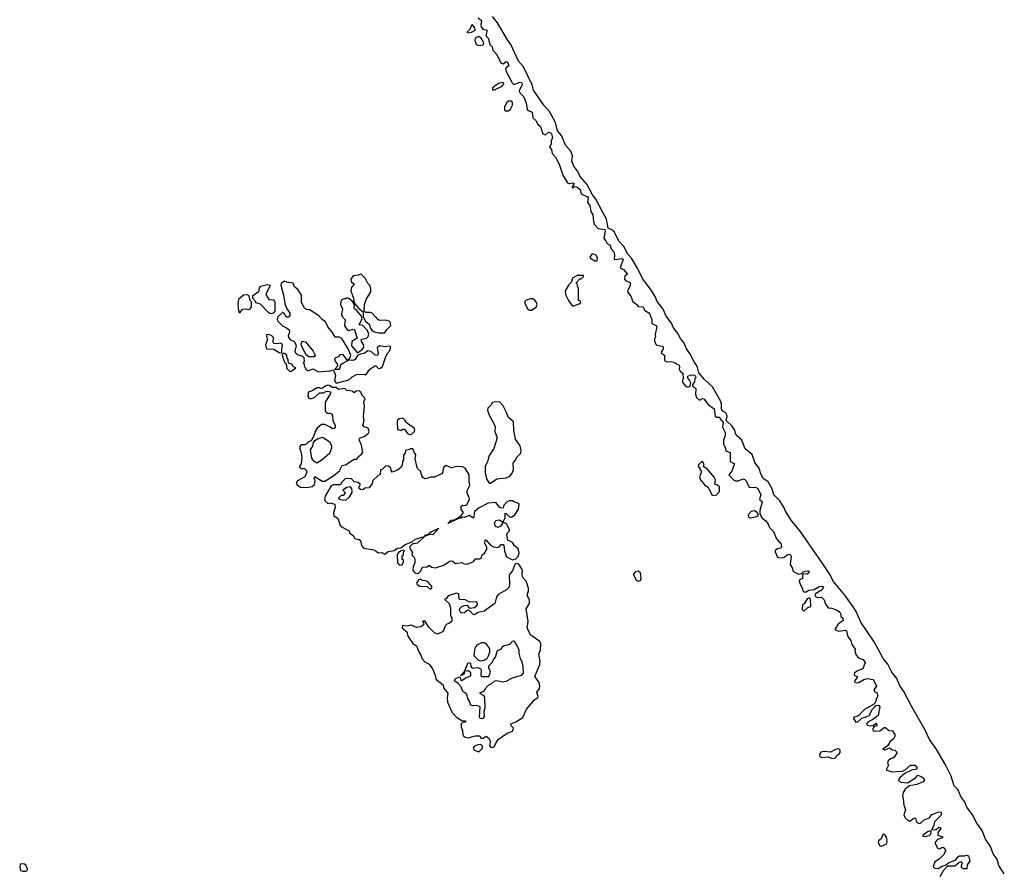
# Model space of a CAD drawing. Extents: x 2923744 to 3052146, y 543855 to 918667.
# Tile 41 of 50: x 2978165 to 2987493, y 843719 to 851793. Entities that reach past the tile are written whole.
import ezdxf

# ---------------------------------------------------------------- set-up
doc = ezdxf.new("R2010")
doc.units = 0

msp = doc.modelspace()

# ---------------------------------------------------------------- linework, layer by layer
at = {"layer": '0CON10XD'}
for points in [[(2987493.1, 843705), (2987442, 843785), (2987424.6, 843844.6), (2987386.2, 843895), (2987362.5, 843962.5), (2987315, 844032.5), (2987284.2, 844115), (2987231.8, 844185), (2987191.2, 844265), (2987137.5, 844335), (2987118.8, 844385), (2987085, 844431.4), (2987052.1, 844502.1), (2987018.1, 844538.1), (2986990.1, 844630.1), (2986932.6, 844742.6), (2986846.9, 844886.9), (2986785, 844978.1), (2986741, 845071), (2986616.2, 845285), (2986540.7, 845430.7), (2986504.7, 845485), (2986474.4, 845554.4), (2986429.1, 845615), (2986390.3, 845690.3), (2986345, 845744.4), (2986313.8, 845803.8), (2986260.9, 845900.9), (2986135, 846087.5), (2986089.1, 846189.1), (2986061.7, 846231.7), (2985983.9, 846343.9), (2985870.8, 846475), (2985842.7, 846535), (2985768.7, 846648.7), (2985558.7, 846948.7), (2985475.4, 847055), (2985416.5, 847145), (2985404, 847176), (2985366.6, 847236.6), (2985310.4, 847295), (2985295, 847350), (2985255, 847416.1), (2985209.5, 847449.5), (2985183.3, 847503.3), (2985171.7, 847545), (2985130.7, 847600.7), (2985105.7, 847675), (2985038.8, 847728.8), (2985005, 847812), (2984957, 847857), (2984946, 847875), (2984940, 847905), (2984913.8, 847945), (2984862.5, 847995), (2984857.5, 848005), (2984868, 848035), (2984865, 848052.5), (2984855, 848068.8), (2984825, 848087.5), (2984814.2, 848104.2), (2984815.4, 848154.6), (2984806, 848185), (2984728.1, 848318.1), (2984652, 848385), (2984599.3, 848449.3), (2984582.3, 848512.3), (2984551.1, 848561.1), (2984513.3, 848633.3), (2984482.2, 848675), (2984456, 848735), (2984425, 848774), (2984401.4, 848821.4), (2984359.2, 848875), (2984339.2, 848919.2), (2984290, 848985), (2984262.3, 849052.3), (2984205, 849123.8), (2984188.8, 849165), (2984149.4, 849229.4), (2984068, 849335), (2984019.5, 849439.5), (2983960.8, 849535), (2983924.8, 849574.8), (2983892.1, 849642.1), (2983844.2, 849694.2), (2983796.4, 849785), (2983775, 849802.5), (2983739.2, 849819.2), (2983724.1, 849904.1), (2983691.7, 849961.7), (2983624.1, 850094.1), (2983591.1, 850135), (2983536.8, 850236.8), (2983472.1, 850312.1), (2983454.2, 850355), (2983413.8, 850405), (2983396, 850455), (2983401.8, 850505), (2983387.2, 850547.2), (2983336.9, 850605), (2983296.7, 850696.7), (2983259.7, 850739.7), (2983241.2, 850821.2), (2983183.8, 850923.8), (2983131.1, 850985), (2983033.8, 851125), (2983020.9, 851175), (2982938.3, 851348.3), (2982891.7, 851401.7), (2982817.8, 851557.8), (2982785, 851602.5), (2982692.2, 851762.2), (2982643.6, 851825)], [(2982415, 851667.5), (2982445, 851674), (2982478.8, 851695), (2982475.6, 851715.6), (2982455, 851743.3), (2982445, 851742.5), (2982428.3, 851701.7), (2982402.5, 851675), (2982415, 851667.5)], [(2982509.7, 851809.7), (2982540.6, 851785), (2982533.5, 851745), (2982536.5, 851725), (2982553.9, 851703.9), (2982593.8, 851695), (2982581.9, 851645), (2982605.5, 851615.5), (2982611.4, 851581.4), (2982623.8, 851553.8), (2982641.4, 851535), (2982648.9, 851505), (2982684, 851465), (2982722, 851385), (2982745, 851376.2), (2982773, 851397), (2982785, 851390), (2982800, 851355), (2982772.7, 851337.3), (2982767.5, 851315), (2982831.2, 851195), (2982845, 851181.2), (2982905, 851202.5), (2982922.5, 851195), (2982926.7, 851175), (2982899.3, 851130.7), (2982896.7, 851115), (2982905, 851097.5), (2982937.5, 851065), (2982963.8, 851005), (2982973.3, 850943.3), (2982985, 850932), (2983018.8, 850918.8), (2983028, 850865), (2983055, 850840), (2983073.1, 850803.1), (2983100.5, 850780.5), (2983122.7, 850712.7), (2983145, 850703.8), (2983175, 850728), (2983192.7, 850722.7), (2983202.1, 850712.1), (2983214.4, 850675), (2983201.2, 850645), (2983200.8, 850615), (2983184.3, 850585), (2983204.2, 850564.2), (2983210.6, 850525), (2983241.1, 850491.1), (2983275.6, 850425), (2983312.2, 850322.2), (2983355, 850248.2), (2983375, 850241.5), (2983405, 850248.1), (2983416.2, 850245), (2983416.2, 850235), (2983397.5, 850205), (2983405, 850201.2), (2983427.3, 850212.7), (2983454, 850205), (2983475.8, 850185), (2983484.2, 850144.2), (2983546, 850115), (2983550, 850105), (2983543.2, 850063.2), (2983565, 850033.3), (2983575.7, 849975.7), (2983596, 849945), (2983601.7, 849881.7), (2983610, 849855), (2983645, 849816.7), (2983707.5, 849805), (2983712.5, 849795), (2983700, 849725), (2983715, 849703.3), (2983730, 849675), (2983759.2, 849659.2), (2983767.5, 849625), (2983794.3, 849595), (2983801.4, 849565), (2983796.7, 849526.7), (2983813.9, 849523.9), (2983865, 849532.5), (2983880.8, 849525), (2983852.5, 849445), (2983885, 849426.7), (2983922.5, 849385), (2983897.5, 849365), (2983893.8, 849335), (2983905, 849322.5), (2983950, 849305), (2983950, 849275), (2983925, 849230), (2983924.4, 849215), (2983954.4, 849174.4), (2983972.9, 849125), (2984012.5, 849095), (2984025, 849077.5), (2984073.3, 849073.3), (2984083.8, 849043.8), (2984125, 849017.5), (2984134.2, 849004.2), (2984153.3, 848955), (2984152.5, 848915), (2984195, 848896.7), (2984202.5, 848885), (2984186.7, 848815), (2984189.3, 848790.7), (2984178.3, 848771.7), (2984178, 848755), (2984189.2, 848725), (2984201.1, 848711.1), (2984255, 848702.5), (2984262.5, 848695), (2984260, 848675), (2984243.8, 848645), (2984246.7, 848635), (2984272.5, 848615), (2984274.4, 848564.4), (2984295, 848553.8), (2984326.2, 848556.2), (2984359.3, 848549.3), (2984413, 848523), (2984417.5, 848505), (2984412.5, 848485), (2984422.5, 848465), (2984446.7, 848445), (2984450, 848395), (2984440, 848365), (2984473.6, 848323.6), (2984495, 848312.5), (2984518.3, 848321.7), (2984522.5, 848355), (2984509.3, 848379.3)], [(2982515, 851548.6), (2982555, 851554), (2982561.9, 851575), (2982537.1, 851617.1), (2982515, 851633.1), (2982489.2, 851625), (2982480.6, 851615), (2982476.7, 851595), (2982490, 851560), (2982515, 851548.6)], [(2982665, 851130), (2982735, 851162.5), (2982752.5, 851185), (2982750, 851195), (2982735, 851198.8), (2982702.3, 851187.7), (2982645, 851147.5), (2982645, 851130), (2982665, 851130)], [(2982795, 850930), (2982815, 850947.5), (2982833.3, 850985), (2982835, 851010), (2982816.1, 851026.1), (2982795, 851021.2), (2982776.7, 851005), (2982757.5, 850965), (2982758.3, 850938.3), (2982765, 850930), (2982795, 850930)], [(2983635, 849510), (2983638.8, 849535), (2983625, 849563.3), (2983596.1, 849576.1), (2983585, 849572.5), (2983566.7, 849545), (2983573.3, 849535), (2983615, 849510), (2983635, 849510)], [(2981165, 848352.5), (2981285, 848383.3), (2981315, 848412.5), (2981355, 848432.5), (2981425, 848437.5), (2981445, 848430), (2981482.5, 848485), (2981530, 848515), (2981540, 848515), (2981565, 848490), (2981585, 848493.3), (2981601.7, 848508.3), (2981633.3, 848605), (2981651.7, 848638.3), (2981670, 848655), (2981680, 848695), (2981665, 848702.5), (2981625, 848696.7), (2981574.2, 848705.8), (2981551.2, 848685), (2981560, 848635), (2981555, 848612.5), (2981532.5, 848615), (2981495, 848650), (2981464, 848656), (2981427.7, 848632.3), (2981393, 848627), (2981366.4, 848613.6), (2981343, 848577), (2981325, 848567.5), (2981285, 848570), (2981220, 848535), (2981201.7, 848518.3), (2981197.5, 848495), (2981188.3, 848481.7), (2981155, 848480), (2981150, 848485), (2981180, 848515), (2981177.5, 848535), (2981156.4, 848556.4), (2981150, 848575), (2981158.3, 848591.7), (2981192.3, 848607.7), (2981205, 848622.5), (2981225, 848626.7), (2981265, 848570), (2981271.7, 848578.3), (2981288.3, 848581.7), (2981302.5, 848615), (2981276.1, 848676.1), (2981215.7, 848775.7), (2981195, 848786.2), (2981155, 848787.5), (2981126.2, 848835), (2981084, 848885), (2981062.5, 848932.5), (2981030, 848955), (2981002, 848985), (2980915, 849044.4), (2980885, 849049.4), (2980865, 849062.9), (2980835.7, 849114.3), (2980834.3, 849185), (2980804.5, 849234.5), (2980768.8, 849265), (2980755, 849297.5), (2980695, 849307.5), (2980675, 849317.5), (2980642.5, 849295), (2980639.3, 849280.7), (2980665.7, 849185), (2980677.5, 849105), (2980691.7, 849061.7), (2980723.3, 849015), (2980723, 848987), (2980710, 848975), (2980695, 848976.7), (2980683.3, 848985), (2980670, 849015), (2980655, 849020), (2980609.3, 848980.7), (2980606, 848955), (2980614.2, 848935), (2980653.6, 848893.6), (2980694.1, 848874.1), (2980716.7, 848855), (2980720, 848835), (2980709.3, 848800.7), (2980712, 848785), (2980728.8, 848765), (2980764, 848745), (2980778, 848725), (2980784, 848705), (2980772, 848655), (2980779.5, 848639.5), (2980795, 848623.8), (2980845, 848607.5), (2980857.5, 848595), (2980860, 848555), (2980850, 848545), (2980860, 848535), (2980860, 848515), (2980877.5, 848485), (2980895, 848472.5), (2980905, 848472.5), (2980945, 848486.7), (2980995, 848460), (2981035, 848463.3), (2981103, 848467), (2981138.3, 848478.3), (2981157, 848423), (2981147.5, 848375), (2981165, 848352.5)], [(2981565, 848826.7), (2981625, 848827.5), (2981645, 848860), (2981681.7, 848898.3), (2981675, 848927.5), (2981665, 848937.5), (2981635, 848947.5), (2981575, 848943.3), (2981557.5, 848955), (2981505, 849013.3), (2981485, 849020), (2981445, 849020), (2981430, 849035), (2981433.3, 849095), (2981446.2, 849145), (2981492.5, 849215), (2981492.5, 849245), (2981482.5, 849275), (2981462.5, 849295), (2981437.5, 849345), (2981405, 849380), (2981395, 849382.5), (2981376.4, 849373.6), (2981325, 849366.7), (2981302.5, 849335), (2981305, 849310), (2981330, 849295), (2981330, 849285), (2981308.3, 849261.7), (2981303.3, 849225), (2981326.4, 849156.4), (2981330, 849125), (2981341.7, 849101.7), (2981377, 849057), (2981418.3, 849028.3), (2981418.3, 848978.3), (2981440, 848940), (2981478.3, 848908.3), (2981486.2, 848875), (2981502.3, 848852.3), (2981525, 848836.2), (2981565, 848826.7)], [(2983415, 849083.3), (2983467, 849103), (2983480, 849115), (2983478.3, 849128.3), (2983460, 849135), (2983460, 849255), (2983450, 849265), (2983450, 849285), (2983440, 849295), (2983440, 849305), (2983471.7, 849338.3), (2983485, 849340), (2983498.3, 849351.7), (2983507, 849363), (2983505, 849370), (2983445, 849370), (2983403.6, 849346.4), (2983390, 849305), (2983365, 849280), (2983333.6, 849226.4), (2983335, 849190), (2983363.3, 849135), (2983400, 849085), (2983415, 849083.3)], [(2980555, 849012.5), (2980575, 849020), (2980586.4, 849033.6), (2980586.4, 849116.4), (2980575, 849136.7), (2980530.7, 849140.7), (2980502.5, 849185), (2980502.5, 849205), (2980540, 849275), (2980515, 849283.3), (2980444.1, 849265.9), (2980433.8, 849255), (2980427.5, 849215), (2980370, 849175), (2980370, 849155), (2980400, 849125), (2980400, 849115), (2980445, 849102), (2980515, 849026.7), (2980535, 849013.3), (2980555, 849012.5)], [(2980255, 849020), (2980276.4, 849053.6), (2980303.9, 849056.1), (2980335, 849048), (2980350, 849055), (2980361.2, 849075), (2980361.7, 849121.7), (2980350, 849135), (2980340, 849175), (2980327, 849187), (2980284.1, 849185.9), (2980238.8, 849145), (2980232, 849105), (2980233.9, 849053.9), (2980245, 849020), (2980255, 849020)], [(2981365, 848640), (2981409.3, 848670.7), (2981426.4, 848693.6), (2981425, 848710), (2981402.5, 848745), (2981403, 848767), (2981452.3, 848777.7), (2981467, 848793), (2981474, 848815), (2981459.2, 848849.2), (2981416.4, 848896.4), (2981382.5, 848902.5), (2981410, 848965), (2981402.5, 848985), (2981359.3, 849039.3), (2981337.5, 849055), (2981332.5, 849065), (2981337.5, 849087.5), (2981320, 849120), (2981285, 849152.5), (2981265, 849160), (2981255, 849150), (2981235, 849150), (2981215, 849137.5), (2981206.1, 849123.9), (2981204.2, 849095), (2981223.8, 849055), (2981213.6, 849003.6), (2981221.7, 848981.7), (2981249.5, 848949.5), (2981242.5, 848895), (2981271.7, 848851.7), (2981285, 848850), (2981325, 848862.5), (2981337, 848857), (2981361.7, 848778.3), (2981312.5, 848745), (2981307.5, 848705), (2981365, 848640)], [(2983015, 849042.5), (2983059.3, 849070.7), (2983067.5, 849095), (2983062.5, 849115), (2983046.4, 849136.4), (2983025, 849150), (2983005, 849151.2), (2982963.2, 849136.8), (2982952, 849125), (2982949.5, 849109.5), (2982975, 849056.7), (2982995, 849042.5), (2983015, 849042.5)], [(2980645, 848640), (2980650, 848645), (2980647.5, 848675), (2980656, 848705), (2980648.8, 848725), (2980635, 848731.2), (2980605, 848722.5), (2980575, 848727.5), (2980567.5, 848735), (2980570, 848785), (2980555, 848800), (2980525, 848812.5), (2980505, 848807.5), (2980503.3, 848795), (2980513.3, 848765), (2980493.8, 848715), (2980505, 848677.5), (2980574.1, 848674.1), (2980625, 848642.5), (2980645, 848640)], [(2980955, 848600), (2980905, 848600), (2980880, 848620), (2980836.2, 848705), (2980831.2, 848725), (2980841.7, 848748.3), (2980871.7, 848741.7), (2980945.5, 848655.5), (2980963, 848617), (2980955, 848600)], [(2980735, 848462.5), (2980780, 848495), (2980755, 848510), (2980745, 848530), (2980711.7, 848541.7), (2980710, 848575), (2980698.3, 848588.3), (2980696.1, 848616.1), (2980675, 848632.5), (2980658.3, 848631.7), (2980652.5, 848627.5), (2980653.3, 848615), (2980667.5, 848565), (2980680.7, 848540.7), (2980690, 848535), (2980695, 848490), (2980720, 848465), (2980735, 848462.5)], [(2984509.3, 848379.3), (2984492.5, 848405), (2984493.9, 848416.1), (2984525, 848430), (2984557, 848427), (2984568.3, 848418.3), (2984570, 848405), (2984560, 848395), (2984557, 848363), (2984540, 848335), (2984540, 848325), (2984571.7, 848301.7), (2984566.2, 848245), (2984576.4, 848216.4), (2984605, 848190), (2984635, 848206.7), (2984645, 848202.5), (2984690, 848145), (2984745, 848107.5), (2984755, 848040), (2984765, 848030), (2984795, 848030), (2984800, 848015), (2984828.8, 847978.8), (2984823.8, 847935), (2984850, 847885), (2984850, 847855), (2984833, 847813), (2984833, 847773), (2984847.5, 847745), (2984855, 847710), (2984897.5, 847695), (2984895, 847610), (2984937.5, 847587.5), (2984910.7, 847519.3), (2984883, 847483), (2984927.5, 847435), (2984945, 847426.2), (2984975, 847426), (2985015, 847444), (2985035, 847440), (2985047.5, 847425), (2985075, 847363.3), (2985135, 847367.5), (2985157.5, 847355), (2985187, 847293), (2985173.3, 847255), (2985177.5, 847245), (2985197.5, 847235), (2985200, 847225), (2985177.5, 847145), (2985178.3, 847118.3), (2985196.4, 847076.4), (2985235, 847047.5), (2985256.2, 847016.2), (2985267.5, 846985), (2985305, 846947.5), (2985332, 846882), (2985349.3, 846859.3), (2985377.5, 846835), (2985382.5, 846805), (2985375, 846790), (2985345, 846782.5), (2985323, 846767), (2985322.5, 846755), (2985343.3, 846705), (2985365, 846696), (2985405, 846701.2), (2985435, 846726.2), (2985455, 846732.5), (2985467.5, 846725), (2985473, 846713), (2985463.3, 846635), (2985487.5, 846595), (2985490, 846575), (2985500, 846565), (2985540, 846545), (2985556, 846544), (2985572.5, 846547.5), (2985587.5, 846565), (2985605, 846572), (2985642.5, 846575), (2985645.9, 846564.1), (2985626, 846544), (2985593.3, 846546.7), (2985580, 846540), (2985580, 846500), (2985550, 846485), (2985553.3, 846465), (2985581.2, 846405), (2985584, 846384), (2985592.5, 846375), (2985615, 846374.2), (2985640, 846390), (2985692.4, 846397.6), (2985740, 846425), (2985765, 846430), (2985780, 846425), (2985766.7, 846393.3), (2985703, 846357), (2985696.7, 846345), (2985700, 846335), (2985722.3, 846322.3), (2985760, 846325), (2985785, 846300), (2985798.3, 846258.3), (2985823, 846223), (2985860.5, 846220.5), (2985915, 846197.5), (2985935, 846182.5), (2985943.3, 846165), (2985943, 846143), (2985962.5, 846125), (2985966.7, 846105), (2985920.3, 846069.7), (2985890, 846025), (2985890, 846015), (2985925, 846003.3), (2985985, 846013.3), (2985997.5, 846005), (2986003.3, 845975), (2986013.3, 845945), (2986040, 845915), (2986048.8, 845875), (2986081.7, 845831.7), (2986077.5, 845815), (2986090, 845775), (2986111.2, 845751.2), (2986155.8, 845735.8), (2986174, 845705), (2986154.3, 845645.7), (2986097.5, 845625), (2986072.5, 845605), (2986070, 845585), (2986100, 845575), (2986098.8, 845565), (2986076, 845535), (2986075, 845522.5), (2986092.3, 845512.3), (2986115, 845515.8), (2986163.6, 845546.4), (2986195, 845555.8), (2986251.2, 845545), (2986281.2, 845485), (2986257.5, 845445), (2986267, 845427), (2986285, 845417.5), (2986292.5, 845405), (2986291.7, 845378.3), (2986280, 845365), (2986280, 845345), (2986262.5, 845315), (2986170, 845260), (2986108.6, 845201.4), (2986065, 845186.7), (2986062.9, 845175), (2986085, 845142.5), (2986105, 845144.2), (2986141.9, 845178.1), (2986185, 845190), (2986212.5, 845205), (2986243.8, 845265), (2986267.5, 845285), (2986275, 845300), (2986295, 845302.5), (2986305, 845300), (2986312.5, 845285), (2986299.2, 845205), (2986247.5, 845165), (2986202.5, 845145), (2986187.5, 845125), (2986195, 845113.3), (2986225, 845106.7), (2986251.7, 845108.3), (2986275, 845130), (2986285, 845120), (2986287.5, 845112.5), (2986278.3, 845101.7), (2986265, 845100), (2986255, 845090), (2986247.5, 845075), (2986250, 845055), (2986315, 845059.2), (2986355, 845092), (2986365, 845092), (2986402.3, 845062.3), (2986435, 845060), (2986456, 845025), (2986455.8, 845004.2), (2986445, 844987.5), (2986411.2, 844958.8), (2986389.5, 844920.5), (2986342.5, 844885), (2986365, 844877.5), (2986405, 844896.7), (2986435, 844880), (2986457, 844877), (2986477.5, 844855), (2986449.3, 844810.7), (2986432.5, 844797.5), (2986415, 844794), (2986392.5, 844775), (2986386.2, 844755), (2986396.2, 844735), (2986376.2, 844695), (2986377.5, 844685), (2986435, 844670), (2986524.4, 844675.6), (2986552.2, 844687.8), (2986605, 844733.8), (2986645, 844733.8), (2986665, 844716.7), (2986663, 844697), (2986615, 844686.7), (2986552.6, 844657.4), (2986504.2, 844615), (2986491.2, 844595), (2986492.5, 844585), (2986515, 844573.3), (2986575, 844567.1), (2986651.2, 844615), (2986675, 844640), (2986706.2, 844625), (2986725, 844613.8), (2986736, 844595), (2986725, 844576.2), (2986665, 844549.4), (2986595, 844539.4), (2986554.2, 844505), (2986533.8, 844475), (2986527.5, 844445), (2986536.1, 844416.1), (2986541.2, 844355), (2986555.8, 844315), (2986540.5, 844265), (2986555, 844235.7), (2986585, 844206.9), (2986605, 844206), (2986625, 844225.8), (2986646, 844236), (2986655.8, 844225.8), (2986660.8, 844195), (2986685, 844180), (2986700, 844185), (2986735, 844216.2), (2986783.8, 844236.2), (2986805, 844266.2), (2986875, 844293.3), (2986895, 844290), (2986898.8, 844275), (2986888, 844255), (2986831.7, 844198.3), (2986827, 844163), (2986802.5, 844122.5), (2986846.4, 844123.6), (2986873, 844147), (2986890, 844145), (2986892.5, 844135), (2986870, 844105), (2986860, 844075), (2986885, 844060), (2986910, 844055), (2986907.5, 844045), (2986861.7, 844028.3), (2986837.5, 844005), (2986837.5, 843995), (2986862.5, 843942.5), (2986885, 843943.3), (2986900, 843955), (2986915, 843957.5), (2986930, 843945), (2986930, 843935), (2986940, 843925), (2986916.2, 843885), (2986875.6, 843844.4), (2986835, 843817.1), (2986819.2, 843775), (2986835, 843758.6), (2986865.5, 843754.5), (2986905, 843777.5), (2986941.2, 843788.8), (2986965, 843808.8), (2987032.7, 843837.3), (2987052.5, 843865), (2987070, 843875), (2987115, 843876), (2987135, 843882.5), (2987152.5, 843875), (2987167.5, 843825), (2987140, 843790), (2987138.3, 843751.7), (2987105, 843753.3), (2987087.5, 843765), (2987087.5, 843785), (2987097.5, 843805), (2987085, 843817.5), (2987065, 843812.5), (2987025, 843778.8), (2986955, 843777.5), (2986915, 843733.3), (2986882.5, 843675)], [(2980885, 847363.8), (2980935, 847371.2), (2980957.3, 847392.7), (2980963.8, 847425), (2980953.8, 847456.2), (2980962.5, 847467.5), (2981032.3, 847422.3), (2981055, 847423.8), (2981142.3, 847477.7), (2981195, 847520), (2981219.3, 847570.7), (2981250.7, 847579.3), (2981335, 847632.5), (2981358.3, 847631.7), (2981372.5, 847655), (2981405, 847677.5), (2981416.1, 847693.9), (2981404.1, 847764.1), (2981380, 847815), (2981383, 847827), (2981390, 847835), (2981427.5, 847845), (2981467.5, 847875), (2981476.4, 847893.6), (2981467.5, 847925), (2981429.3, 847939.3), (2981416.7, 847955), (2981428, 847995), (2981421.2, 848035), (2981433.3, 848135), (2981426.7, 848175), (2981437.5, 848205), (2981410, 848235), (2981397, 848267), (2981385, 848280), (2981353, 848277), (2981335, 848260), (2981317, 848277), (2981263, 848283), (2981245, 848300), (2981185, 848292.5), (2981165, 848310), (2981125, 848310), (2981100.7, 848330.7), (2981085, 848333.8), (2981065, 848326.7), (2981035, 848302.5), (2981015, 848300), (2981005, 848307.5), (2980985, 848307.5), (2980935, 848278), (2980897.5, 848265), (2980894, 848224), (2980905, 848210), (2980925, 848203.8), (2980962.3, 848217.7), (2981005, 848260), (2981045, 848260), (2981065, 848273.3), (2981085, 848276.2), (2981108.3, 848268.3), (2981110, 848255), (2981058.3, 848171.7), (2981060, 848085), (2981075, 848067.5), (2981105, 848067.5), (2981120, 848060), (2981127.5, 848045), (2981133.3, 847995), (2981152.5, 847955), (2981152.5, 847935), (2981145, 847922.5), (2981128.3, 847918.3), (2981106.1, 847936.1), (2981055, 847960), (2981025, 847960), (2980984.1, 847925.9), (2980963.3, 847895), (2980955, 847860), (2980927.5, 847805), (2980902.5, 847795), (2980871.7, 847768.3), (2980833, 847767), (2980818.3, 847751.7), (2980820, 847725), (2980833.3, 847695), (2980838.8, 847645), (2980832.5, 847587.5), (2980817.5, 847565), (2980817.5, 847555), (2980835, 847542.5), (2980865, 847542.5), (2980883.6, 847523.6), (2980887, 847507), (2980866.2, 847465), (2980797.5, 847425), (2980783.6, 847403.6), (2980795, 847387.5), (2980825, 847367.5), (2980885, 847363.8)], [(2982625, 847403.3), (2982685, 847445.6), (2982775, 847454.6), (2982810, 847470), (2982830.5, 847499.5), (2982844.7, 847535), (2982839.4, 847595), (2982860, 847620), (2982876.7, 847655), (2982911.9, 847688.1), (2982917.5, 847715), (2982906.6, 847756.6), (2982862.1, 847822.1), (2982848.1, 847905), (2982843.9, 847983.9), (2982795, 848027.5), (2982778, 848075), (2982745, 848137.5), (2982715, 848170), (2982676.4, 848173.6), (2982645, 848166.7), (2982633.3, 848145), (2982598.8, 848115), (2982597.5, 848095), (2982609.4, 848055), (2982670, 847945), (2982667.5, 847895), (2982690, 847835), (2982656.2, 847733.8), (2982609.7, 847660.3), (2982597.1, 847605), (2982576.2, 847565), (2982575.8, 847505), (2982586.2, 847445), (2982613.3, 847405), (2982625, 847403.3)], [(2981865, 847864), (2981875, 847866.2), (2981906.7, 847895), (2981910, 847905), (2981903.3, 847925), (2981830, 847975), (2981820, 847985), (2981820, 847995), (2981795, 848020), (2981760, 848015), (2981745, 848000), (2981740, 847985), (2981743.9, 847913.9), (2981775, 847903.3), (2981793, 847917), (2981810, 847915), (2981842.3, 847872.3), (2981865, 847864)], [(2980985, 847594), (2980955, 847608.8), (2980932.6, 847642.6), (2980920.7, 847719.3), (2980943.3, 847755), (2980950, 847790), (2980960.7, 847809.3), (2980986, 847824), (2981035, 847839.2), (2981103.3, 847795), (2981120, 847755), (2981120.8, 847735), (2981098.8, 847685), (2981035, 847628), (2980985, 847594)], [(2981925, 846547.5), (2981945, 846552.5), (2981966.1, 846573.9), (2981975, 846600), (2981985, 846610), (2982025, 846613.3), (2982045, 846627.5), (2982068.3, 846608.3), (2982105, 846603.3), (2982185, 846626.7), (2982245, 846667.5), (2982270, 846665), (2982295, 846642.5), (2982355, 846652.5), (2982375, 846640), (2982405, 846637.5), (2982465, 846662.5), (2982485, 846687.5), (2982525, 846686.7), (2982536.7, 846695), (2982547.5, 846725), (2982568.8, 846741.2), (2982590, 846775), (2982589.4, 846795), (2982572.9, 846835), (2982575, 846866.7), (2982585, 846865.8), (2982626.8, 846816.8), (2982655, 846800.8), (2982695, 846796.2), (2982708, 846802), (2982725, 846822.5), (2982745, 846822.5), (2982752.5, 846815), (2982757, 846763), (2982776, 846706), (2982835, 846677.5), (2982865, 846686.7), (2982891.2, 846715), (2982896, 846745), (2982891.2, 846775), (2982885, 846786.2), (2982851.4, 846811.4), (2982833, 846843), (2982790, 846865), (2982781.7, 846918.3), (2982787.5, 846935), (2982806.1, 846953.9), (2982806.7, 846965), (2982778.3, 847018.3), (2982751.7, 847031.7), (2982750, 847045), (2982763, 847077), (2982765, 847120), (2982775, 847117.5), (2982805, 847086.7), (2982825, 847082.5), (2982855.9, 847104.1), (2982890.5, 847159.5), (2982896.1, 847206.1), (2982885.9, 847215.9), (2982846.4, 847226.4), (2982835, 847237.5), (2982803.9, 847236.1), (2982783.9, 847226.1), (2982752.5, 847195), (2982745, 847170), (2982735, 847167.5), (2982715, 847173.3), (2982675, 847220), (2982605, 847214.3), (2982518, 847172), (2982474, 847136), (2982465, 847072.5), (2982425, 847096.7), (2982413.6, 847096.4), (2982375, 847080), (2982358.3, 847081.7), (2982345, 847072.5), (2982325, 847070), (2982222.5, 847022.5), (2982250, 847055), (2982281.7, 847058.3), (2982328.3, 847081.7), (2982350, 847100), (2982370, 847125), (2982346.2, 847155), (2982348.8, 847185), (2982365, 847195.8), (2982385, 847192.5), (2982400, 847200), (2982423.8, 847245), (2982426, 847255), (2982402.9, 847315), (2982404.5, 847335.5), (2982429.2, 847385), (2982422, 847425), (2982422.7, 847482.7), (2982386.7, 847545), (2982358.8, 847558.8), (2982307.7, 847562.3), (2982255, 847550), (2982205, 847572.5), (2982183.8, 847555), (2982172.5, 847525), (2982175, 847510), (2982165, 847492.5), (2982120, 847475), (2982095, 847460), (2982058.3, 847461.7), (2982023, 847447), (2982005, 847446.7), (2981985, 847456.7), (2981973.8, 847475), (2981966.1, 847516.1), (2981933.8, 847543.8), (2981926.7, 847565), (2981913.3, 847635), (2981917, 847677), (2981905, 847690), (2981888.3, 847728.3), (2981865, 847730), (2981857, 847723), (2981820, 847715), (2981817, 847693), (2981800, 847665), (2981800, 847625), (2981790.7, 847609.3), (2981787.5, 847575), (2981775, 847552.5), (2981745, 847527.5), (2981695, 847510), (2981683, 847523), (2981680, 847545), (2981660, 847565), (2981633, 847567), (2981600, 847535), (2981585, 847530), (2981580, 847485), (2981557, 847473), (2981511.7, 847428.3), (2981505, 847400), (2981475, 847360), (2981435, 847357.5), (2981415, 847342.5), (2981393, 847343), (2981380, 847355), (2981380, 847375), (2981390, 847385), (2981390, 847395), (2981371.7, 847411.7), (2981335, 847417.5), (2981305, 847450), (2981250, 847445), (2981215, 847410), (2981205, 847390), (2981135, 847390), (2981115, 847377.5), (2981058.3, 847281.7), (2981053, 847243), (2981083, 847213), (2981105, 847217.5), (2981150, 847205), (2981152.5, 847175), (2981137.5, 847125), (2981141.7, 847091.7), (2981160, 847085), (2981182.5, 847065), (2981198.3, 847008.3), (2981215, 846990), (2981280, 846955), (2981290, 846945), (2981290, 846935), (2981325, 846910), (2981341.7, 846881.7), (2981381.7, 846871.7), (2981395, 846860), (2981403.3, 846815), (2981425, 846787.5), (2981505, 846776.7), (2981528.3, 846768.3), (2981560, 846745), (2981596.4, 846746.4), (2981625, 846732.5), (2981655, 846757.5), (2981714.2, 846765.8), (2981745, 846788.8), (2981777, 846793), (2981817.5, 846825), (2981885, 846850), (2981912.5, 846875), (2982000, 846900), (2982012.5, 846915), (2982040, 846920), (2982047.5, 846935), (2982062.5, 846945), (2982137.5, 846977.5), (2982080, 846915), (2982040, 846920), (2982040, 846915), (2982000, 846900), (2981933.6, 846836.4), (2981891.2, 846828.8), (2981858.3, 846801.7), (2981866.4, 846776.4), (2981887.5, 846745), (2981880, 846725), (2981906.1, 846696.1), (2981910, 846675), (2981909.3, 846650.7), (2981892.5, 846615), (2981888.3, 846578.3), (2981905, 846557.5), (2981925, 846547.5)], [(2984735, 847287.5), (2984765, 847292.5), (2984793.9, 847326.1), (2984795, 847370), (2984775, 847386.7), (2984751.7, 847391.7), (2984755.8, 847435), (2984745, 847460), (2984679.3, 847539.3), (2984641.7, 847561.7), (2984650, 847575), (2984647.5, 847585), (2984637.5, 847605), (2984625, 847607.5), (2984592.5, 847575), (2984595, 847560), (2984608.3, 847548.3), (2984610, 847535), (2984620, 847525), (2984620, 847505), (2984605.6, 847465), (2984613.5, 847435), (2984654.5, 847384.5), (2984687.5, 847365), (2984723.6, 847293.6), (2984735, 847287.5)], [(2981235, 847240), (2981198.3, 847248.3), (2981190, 847255), (2981190, 847265), (2981215, 847290), (2981235, 847290), (2981250, 847305), (2981250, 847315), (2981231.7, 847331.7), (2981230, 847345), (2981263, 847367), (2981291.7, 847371.7), (2981307.5, 847355), (2981312.5, 847315), (2981285, 847267.5), (2981255, 847243.3), (2981235, 847240)], [(2985085, 847076.2), (2985135, 847084), (2985160, 847095), (2985161.7, 847111.7), (2985152.5, 847125), (2985125, 847142), (2985093.8, 847135), (2985066, 847105), (2985067.7, 847087.7), (2985085, 847076.2)], [(2982695, 846984.2), (2982674.2, 846995), (2982664.1, 847025.9), (2982675, 847050), (2982706.1, 847056.1), (2982738.3, 847038.3), (2982740, 847025), (2982721.7, 846998.3), (2982695, 846984.2)], [(2981785, 846627.5), (2981800, 846655), (2981800, 846675), (2981790, 846685), (2981790, 846715), (2981800, 846725), (2981800, 846755), (2981810, 846765), (2981805, 846770), (2981780, 846765), (2981753.6, 846746.4), (2981740, 846725), (2981745, 846650), (2981761.7, 846631.7), (2981785, 846627.5)], [(2982645, 844902.5), (2982665, 844910), (2982672.5, 844935), (2982700.7, 844979.3), (2982784.2, 845035.8), (2982833, 845057), (2982841.7, 845068.3), (2982842.5, 845085), (2982822.5, 845105), (2982817.5, 845125), (2982866.7, 845143.3), (2982931.2, 845185), (2982967.1, 845265), (2983045, 845356.7), (2983072.5, 845375), (2983076.7, 845385), (2983063.3, 845425), (2983089.5, 845460.5), (2983093, 845483), (2983087, 845517), (2983046.7, 845575), (2983093, 845687), (2983095.8, 845715), (2983082, 845785), (2983098, 845825), (2983102.5, 845885), (2983093.8, 845905), (2983006.2, 845965), (2982971.7, 846031.7), (2982983.8, 846095), (2982961.9, 846215), (2982996, 846265), (2982994.2, 846295), (2982974.2, 846345), (2982985.5, 846385), (2982985, 846410), (2982962.5, 846475), (2982929.5, 846515), (2982924.5, 846545), (2982930, 846575), (2982923, 846593), (2982895, 846636.2), (2982875, 846643.3), (2982858.3, 846641.7), (2982834.2, 846575), (2982802, 846535), (2982806, 846445), (2982798.8, 846415), (2982776.3, 846393.7), (2982698.6, 846351.4), (2982683.5, 846326.5), (2982665.8, 846265), (2982565, 846193.1), (2982510.2, 846179.8), (2982475, 846158.8), (2982461.2, 846161.2), (2982433, 846193), (2982415, 846202.5), (2982405, 846200), (2982380, 846175), (2982352.3, 846172.3), (2982337.5, 846185), (2982332.5, 846205), (2982333.9, 846216.1), (2982352.5, 846235), (2982375, 846246.2), (2982405, 846247.5), (2982425, 846220), (2982475, 846227.5), (2982497.5, 846245), (2982502.5, 846255), (2982500, 846275), (2982495, 846280), (2982427, 846277), (2982385, 846298.8), (2982335, 846302.5), (2982328.3, 846308.3), (2982326.7, 846355), (2982305, 846363.3), (2982223.6, 846336.4), (2982205, 846310), (2982190, 846305), (2982232.5, 846265), (2982247.5, 846225), (2982247.5, 846155), (2982260, 846125), (2982260, 846105), (2982255, 846092.5), (2982230, 846075), (2982211.7, 846068.3), (2982196.4, 846053.6), (2982181.7, 846008.3), (2982170, 845995), (2982125, 845973.3), (2982095, 845986.7), (2982040.5, 846040.5), (2982005, 846100), (2981981.7, 846098.3), (2981991.7, 846081.7), (2981992.5, 846065), (2981967.5, 846042.5), (2981925, 846038.8), (2981875, 846060), (2981835, 846050), (2981792.5, 846057.5), (2981790, 846035), (2981832.5, 845995), (2981843.9, 845953.9), (2981890, 845885), (2981925, 845862.5), (2981942.3, 845812.3), (2981965.9, 845775.9), (2981979.5, 845739.5), (2982005, 845713.3), (2982045, 845690), (2982076.7, 845645), (2982102, 845585), (2982109.2, 845549.2), (2982177.5, 845495), (2982180, 845465), (2982221.2, 845415), (2982214.2, 845375), (2982218.8, 845328.8), (2982262.5, 845232.5), (2982306.4, 845186.4), (2982355, 845157.5), (2982390, 845155), (2982388.3, 845141.7), (2982365, 845140), (2982347.5, 845125), (2982347.5, 845095), (2982361.7, 845061.7), (2982362.5, 845025), (2982370.7, 845010.7), (2982385, 845000), (2982415, 844992.5), (2982485, 845010), (2982525, 845010), (2982535, 844990), (2982555, 844990), (2982585, 845007.5), (2982612.5, 844985), (2982619.3, 844969.3), (2982622.5, 844955), (2982615, 844920), (2982630, 844905), (2982645, 844902.5)], [(2984025, 846476.2), (2984045, 846482.5), (2984052.5, 846505), (2984046.4, 846556.4), (2984025, 846570), (2983996.8, 846563.2), (2983980, 846545), (2983978.8, 846535), (2984005, 846487.5), (2984025, 846476.2)], [(2982055, 846400), (2982068.3, 846411.7), (2982070, 846425), (2982037.5, 846465), (2982020, 846475), (2981985, 846482.5), (2981963.3, 846496.7), (2981945, 846490), (2981923, 846457), (2981930, 846445), (2981955, 846430), (2982027, 846427), (2982055, 846400)], [(2985595, 846193.3), (2985631.7, 846228.3), (2985660, 846235), (2985656.4, 846306.4), (2985645, 846317.5), (2985625, 846310), (2985598.3, 846261.7), (2985582.5, 846255), (2985578.3, 846208.3), (2985595, 846193.3)], [(2982545, 845173.3), (2982526.7, 845176.7), (2982521.7, 845191.7), (2982527.5, 845285), (2982495, 845298.8), (2982455, 845296.2), (2982436.7, 845305), (2982430, 845335), (2982411.4, 845365), (2982400, 845405), (2982365, 845430), (2982346.2, 845475), (2982318.6, 845508.6), (2982285, 845532.5), (2982287.5, 845545), (2982301.7, 845558.3), (2982335, 845570), (2982342.5, 845545), (2982355, 845536.7), (2982395, 845563.3), (2982439.3, 845580.7), (2982438.3, 845608.3), (2982415, 845627.5), (2982380, 845620), (2982375, 845600), (2982360, 845585), (2982342.5, 845582.5), (2982380, 845620), (2982415, 845707.5), (2982435, 845700), (2982438.3, 845668.3), (2982453, 845653), (2982505, 845658.8), (2982530, 845645), (2982536.4, 845633.6), (2982532.5, 845585), (2982537, 845577), (2982545, 845572.5), (2982610, 845575), (2982626.7, 845615), (2982610, 845655), (2982610, 845675), (2982645, 845710), (2982653.3, 845735), (2982672.5, 845755), (2982691.2, 845818.8), (2982730, 845835), (2982736.7, 845855), (2982747.5, 845865), (2982810, 845880), (2982835, 845907.5), (2982845, 845910), (2982875, 845866.7), (2982894, 845825), (2982894, 845795), (2982907.5, 845745), (2982923.8, 845715), (2982930.5, 845669.5), (2982934.2, 845605), (2982917.6, 845582.4), (2982832.2, 845557.8), (2982770, 845525), (2982735, 845520.8), (2982685, 845533.8), (2982665, 845530), (2982635, 845502.5), (2982605, 845487.5), (2982573.6, 845456.4), (2982559.3, 845430.7), (2982520, 845415), (2982556.4, 845396.4), (2982566.7, 845385), (2982570, 845365), (2982573.3, 845275), (2982562.5, 845245), (2982566.7, 845195), (2982555, 845177.5), (2982545, 845173.3)], [(2982535, 845720), (2982514.1, 845724.1), (2982470.5, 845770.5), (2982475.7, 845825), (2982485, 845850), (2982505.8, 845875), (2982545, 845896.7), (2982565, 845895.7), (2982581.2, 845885), (2982616.7, 845835), (2982615, 845800), (2982601.2, 845758.8), (2982589.5, 845740.5), (2982565, 845724), (2982535, 845720)], [(2982515, 844860), (2982550, 844895), (2982550, 844915), (2982535, 844930), (2982505, 844927.5), (2982475, 844912.5), (2982462.5, 844895), (2982470, 844875), (2982515, 844860)], [(2985865, 844797.5), (2985895, 844802.5), (2985907.5, 844825), (2985929.3, 844840.7), (2985937.5, 844855), (2985936.7, 844875), (2985925, 844887.5), (2985895, 844883.3), (2985845, 844857.5), (2985785, 844863.8), (2985755, 844857.5), (2985741.2, 844835), (2985746.7, 844816.7), (2985765, 844806.7), (2985825, 844813.3), (2985865, 844797.5)], [(2986325, 843966.7), (2986345, 843973.8), (2986372.5, 843985), (2986382.5, 844005), (2986377.5, 844055), (2986355, 844080), (2986341.7, 844078.3), (2986327.5, 844035), (2986302.3, 844017.7), (2986296.7, 844005), (2986315, 843970), (2986325, 843966.7)], [(2986735, 844056.7), (2986765, 844063.8), (2986785, 844066.7), (2986798.3, 844081.7), (2986800, 844105), (2986795, 844112.5), (2986765, 844102), (2986717.5, 844065), (2986735, 844056.7)], [(2978195, 843728.4), (2978225, 843730), (2978234.6, 843735.4), (2978238.6, 843751.4), (2978225, 843787.3), (2978205, 843799.3), (2978171.2, 843795), (2978165.3, 843765), (2978174.1, 843735), (2978195, 843728.4)]]:
    msp.add_lwpolyline(points, dxfattribs=at)

doc.saveas('drawing.dxf')
